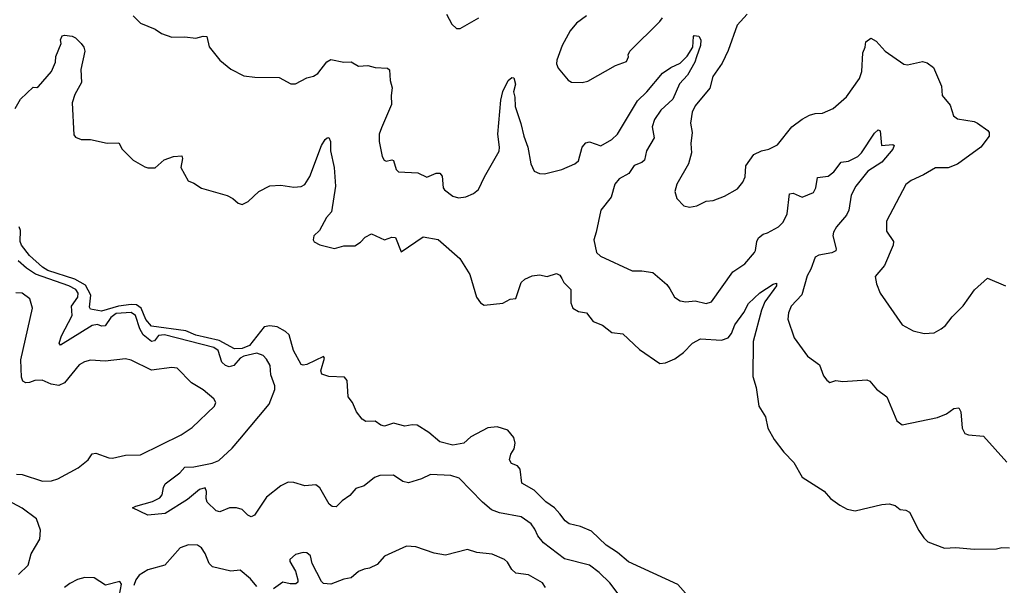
# Model space of a CAD drawing. Extents: x 2056909 to 2160450, y 827444 to 1016825.
# Tile 121 of 256: x 2103152 to 2108478, y 891676 to 894734. Entities that reach past the tile are written whole.
import ezdxf

# ---------------------------------------------------------------- set-up
doc = ezdxf.new("R2010")
doc.units = 0

msp = doc.modelspace()

# ---------------------------------------------------------------- linework, layer by layer
at = {"layer": '0CON10XD'}
for points in [[(2103765.8, 894755.8), (2103805.8, 894715.8), (2103885, 894683.8), (2103919.7, 894659.7), (2103975, 894640.8), (2104045, 894641.2), (2104105, 894634), (2104145, 894645.8), (2104163.8, 894643.8), (2104177.6, 894587.6), (2104235, 894516), (2104295, 894466.2), (2104365, 894431.2), (2104425, 894423.3), (2104555, 894422.5), (2104618.3, 894388.3), (2104645, 894387.5), (2104705, 894420), (2104741.7, 894428.3), (2104765, 894443.3), (2104813.4, 894506.6), (2104835, 894520), (2104905, 894505.2), (2104945, 894506.6), (2104985, 894483), (2105035, 894486.2), (2105075.6, 894475.6), (2105142.1, 894472.1), (2105153, 894463), (2105155.6, 894405.6), (2105166.8, 894366.8), (2105161.1, 894325), (2105163.3, 894275), (2105109.5, 894150.5), (2105097.5, 894115), (2105097.5, 894075), (2105112.5, 893995), (2105124.3, 893974.3), (2105135, 893969.2), (2105165, 893977.5), (2105175, 893973.8), (2105188.6, 893925), (2105202.1, 893912.1), (2105305.5, 893905.5), (2105355, 893882.5), (2105405, 893904.2), (2105425, 893903.8), (2105438.3, 893888.3), (2105443.1, 893825), (2105449.2, 893815), (2105495, 893780), (2105525, 893771.2), (2105565, 893776.7), (2105607.5, 893795), (2105633.9, 893816.1), (2105666, 893885), (2105745, 894024.2), (2105747.8, 894045), (2105738.8, 894115), (2105755, 894300), (2105765, 894346.7), (2105795, 894405.8), (2105815, 894421.2), (2105825, 894420), (2105833.8, 894385), (2105822.9, 894345), (2105830.8, 894315), (2105831.5, 894265), (2105862.3, 894172.3), (2105878.7, 894105), (2105901.6, 894045), (2105917.7, 893955), (2105935, 893916), (2105963, 893903), (2105991.7, 893901.7), (2106085, 893924.5), (2106155, 893955.6), (2106175, 893971.9), (2106195.3, 894044.7), (2106215, 894067.8), (2106235, 894074.5), (2106295, 894052.3), (2106355, 894086.2), (2106386.2, 894115), (2106493.9, 894296.1), (2106545, 894343.8), (2106630, 894445), (2106674.7, 894475.3), (2106725, 894498.8), (2106763.1, 894536.9), (2106793.8, 894585), (2106796.2, 894643.8), (2106801.2, 894648.8), (2106825, 894646.2), (2106835.6, 894625), (2106834.4, 894595), (2106812.7, 894532.7), (2106803.6, 894505), (2106764.1, 894435), (2106721.5, 894388.5), (2106684.2, 894305), (2106619.4, 894245), (2106585, 894195.5), (2106573.5, 894155), (2106583.8, 894095), (2106542.1, 894025), (2106531.8, 893975), (2106517.7, 893962.3), (2106475, 893945.6), (2106447, 893903), (2106395.3, 893874.7), (2106371.8, 893845), (2106352.1, 893775), (2106296.4, 893703.7), (2106271.2, 893585), (2106256.9, 893545), (2106272, 893475), (2106293.3, 893455), (2106465, 893377.1), (2106516.8, 893376.8), (2106577.2, 893367.2), (2106652.7, 893302.7), (2106668.9, 893278.9), (2106694.2, 893234.2), (2106724.2, 893214.2), (2106755, 893209.2), (2106805.9, 893214.1), (2106865, 893200.8), (2106895, 893208.8), (2107009.1, 893370.9), (2107074.2, 893415), (2107126, 893475), (2107132.9, 893487.1), (2107138.6, 893535), (2107149.2, 893555), (2107173.8, 893575), (2107197.9, 893582.1), (2107255.8, 893615), (2107281.2, 893638.8), (2107302.7, 893685), (2107316.7, 893793.3), (2107335, 893795.6), (2107385, 893774.2), (2107445, 893800.8), (2107459.1, 893825), (2107468, 893882), (2107525, 893888.2), (2107555, 893911.9), (2107595, 893964.4), (2107635, 893969.6), (2107685, 893994.6), (2107705, 894014.4), (2107775, 894120.6), (2107795, 894138.1), (2107806, 894134), (2107814.3, 894054.3), (2107875, 894060), (2107882, 894055), (2107875.5, 894035), (2107815.6, 893964.4), (2107739.1, 893915), (2107674.8, 893835.2), (2107650, 893785), (2107636.1, 893705), (2107625, 893677.1), (2107570.9, 893615), (2107553.5, 893585), (2107551.2, 893565), (2107568.6, 893495), (2107565.7, 893485), (2107545, 893473.1), (2107475, 893461.5), (2107455, 893450), (2107431.9, 893385), (2107410.9, 893349.1), (2107383.5, 893246.5), (2107325.8, 893185), (2107310.3, 893149.7), (2107307.5, 893115), (2107342, 893015), (2107413.3, 892915), (2107477.8, 892867.8), (2107499.3, 892809.3), (2107517.5, 892785), (2107535, 892772.5), (2107566.4, 892783.6), (2107605, 892778.8), (2107735, 892786.7), (2107750.7, 892780.7), (2107787, 892737), (2107843.3, 892695), (2107896.4, 892566.4), (2107925, 892543.3), (2108115.8, 892584.2), (2108165, 892603.8), (2108205, 892632), (2108232.5, 892635), (2108242, 892615), (2108250, 892525), (2108265, 892497.5), (2108285, 892490), (2108365, 892483.3), (2108491.7, 892341.7)], [(2105460, 894765), (2105490.5, 894710.5), (2105515, 894687.5), (2105535, 894687.5), (2105635.6, 894744.4)], [(2106218.6, 894755), (2106164.7, 894715.3), (2106130.5, 894675), (2106085.6, 894595), (2106057.5, 894515), (2106056.2, 894495), (2106065, 894472.5), (2106118.3, 894408.3), (2106136.4, 894396.4), (2106195, 894394), (2106225, 894401.2), (2106375, 894486), (2106435, 894508.8), (2106445.9, 894534.1), (2106443.8, 894545), (2106453.3, 894565), (2106615.4, 894724.6), (2106629.5, 894745)], [(2107086.7, 894765), (2107032.9, 894705), (2106985, 894568), (2106951.2, 894498.8), (2106901.9, 894428.1), (2106884.4, 894365), (2106805, 894268), (2106790, 894235), (2106780.8, 894175), (2106788.8, 894125), (2106782, 894065), (2106786.2, 894015), (2106769.2, 893955), (2106706.2, 893845), (2106696.7, 893805), (2106707, 893767), (2106745, 893727.5), (2106775, 893720), (2106815, 893728.8), (2106865, 893753.8), (2106902.3, 893757.7), (2106965, 893780), (2107035, 893820), (2107064.5, 893855.5), (2107076.9, 893885), (2107080, 893945), (2107123.8, 894005), (2107164.5, 894025.5), (2107205, 894034.2), (2107251.7, 894058.3), (2107329.2, 894155), (2107385, 894195.8), (2107425, 894217.5), (2107455, 894228), (2107495, 894228.8), (2107552.5, 894255), (2107625, 894317.5), (2107695, 894416.7), (2107706.7, 894455), (2107711.9, 894555), (2107725.7, 894585), (2107728.6, 894615), (2107755, 894634), (2107785, 894618.8), (2107834, 894565), (2107934.4, 894494.4), (2107955, 894490.8), (2108035, 894508), (2108061.2, 894501.2), (2108095.7, 894475.7), (2108138, 894375), (2108141.2, 894325), (2108185, 894272.5), (2108203.3, 894215), (2108225, 894197.5), (2108314.2, 894184.2), (2108333.3, 894175), (2108388.8, 894135), (2108396, 894125), (2108395.9, 894104.1), (2108351.2, 894045), (2108225, 893952.7), (2108174.2, 893934.2), (2108105, 893932.9), (2108041.2, 893895), (2107974.7, 893865.3), (2107945, 893842.5), (2107840.8, 893645), (2107840.3, 893590.3), (2107878, 893535), (2107877.1, 893515), (2107830, 893405), (2107778.8, 893345), (2107786.1, 893306.1), (2107806.2, 893255), (2107924.6, 893084.6), (2107985, 893052.5), (2108045, 893037.5), (2108097.9, 893042.1), (2108136.6, 893063.4), (2108159.1, 893080.9), (2108195, 893128), (2108255, 893188), (2108316.4, 893273.6), (2108387, 893337), (2108485, 893295.8)], [(2103128.6, 894255), (2103156.2, 894305), (2103225, 894370), (2103245, 894367.5), (2103255, 894372.5), (2103323.8, 894455), (2103346.2, 894505), (2103348.8, 894535), (2103377.5, 894605), (2103374.1, 894625.9), (2103382.7, 894647.3), (2103395, 894651.2), (2103436.1, 894646.1), (2103455, 894636.7), (2103485, 894606.2), (2103500, 894585), (2103504, 894565), (2103483.5, 894465), (2103486.9, 894395), (2103449.9, 894330.1), (2103436.6, 894285), (2103445, 894112.5), (2103455, 894100), (2103485, 894087.5), (2103535, 894087.5), (2103625, 894066.2), (2103688.8, 894068.8), (2103707.5, 894035), (2103766.2, 893975), (2103829.1, 893939.1), (2103845, 893932.9), (2103885, 893934.3), (2103933.2, 893976.8), (2103985, 893994), (2104028.8, 893998.8), (2104033.3, 893983.3), (2104024.2, 893935), (2104063.2, 893863.2), (2104095, 893851.2), (2104135, 893824), (2104275, 893784.4), (2104305, 893768.5), (2104335, 893741.9), (2104355, 893735.7), (2104388.3, 893751.7), (2104445, 893806), (2104505, 893836), (2104565, 893840), (2104635, 893828.8), (2104675, 893832), (2104695, 893843.8), (2104722.6, 893887.4), (2104785, 894053.3), (2104805, 894086.2), (2104815, 894096), (2104825, 894096.7), (2104833.8, 894075), (2104832.9, 894025), (2104853.9, 893936.1), (2104860.8, 893835), (2104839.2, 893695), (2104812.5, 893665), (2104774.5, 893595.5), (2104744.2, 893565), (2104740, 893545), (2104745, 893532.5), (2104775, 893516.7), (2104855, 893497.5), (2104905, 893512.5), (2104965, 893512.5), (2104995, 893531.2), (2105020.9, 893559.1), (2105055, 893576.7), (2105125, 893543.3), (2105165, 893558.8), (2105185, 893557.5), (2105215, 893480), (2105335, 893560), (2105415, 893545.5), (2105532.6, 893442.6), (2105586.3, 893356.3), (2105622.9, 893235), (2105645, 893203.8), (2105665, 893191.2), (2105765, 893201.2), (2105805, 893224), (2105835, 893226.2), (2105865, 893312.9), (2105885, 893332.2), (2105925, 893348.9), (2105964.5, 893355.5), (2106005, 893346.7), (2106055, 893361.4), (2106073.5, 893353.5), (2106084.5, 893335)], [(2106824, 891555), (2106711.3, 891681.3), (2106445, 891802.9), (2106385, 891854.4), (2106325, 891893.5), (2106245, 891969.1), (2106185, 891994.3), (2106125, 892008.1), (2106101.8, 892025), (2106073, 892063), (2106044.7, 892095), (2105998.4, 892128.4), (2105935, 892190.7), (2105867.6, 892227.6), (2105859.1, 892305), (2105845, 892321.9), (2105812, 892335), (2105801.4, 892355), (2105808.6, 892385), (2105827.5, 892415), (2105832.5, 892445), (2105824.5, 892475), (2105792, 892515), (2105735, 892532.7), (2105685, 892527.9), (2105591.9, 892478.1), (2105555, 892444.6), (2105495, 892434.6), (2105425, 892451.5), (2105365, 892503.3), (2105301.7, 892541.7), (2105275, 892544.4), (2105235, 892537.1), (2105175, 892552.5), (2105125, 892536), (2105105, 892542), (2105075, 892562.9), (2105025, 892561.8), (2105005, 892574.5), (2104975, 892613.3), (2104953.1, 892665), (2104929.4, 892695), (2104924, 892784), (2104908.8, 892801.2), (2104825, 892805.3), (2104787.4, 892817.4), (2104782.1, 892835), (2104801.2, 892905), (2104795, 892913.3), (2104705, 892869.6), (2104685, 892865.7), (2104675, 892870), (2104632.8, 892945), (2104609.7, 893029.7), (2104589.4, 893049.4), (2104545, 893073.9), (2104505, 893079.7), (2104475, 893073.2), (2104395, 892973.3), (2104355, 892956.8), (2104314.4, 892954.4), (2104230.6, 893000.6), (2104105, 893028.9), (2104051.9, 893051.9), (2103865, 893077.3), (2103835, 893113.3), (2103809.2, 893175), (2103785, 893192.7), (2103755, 893194.5), (2103687.5, 893185), (2103595, 893159), (2103535, 893169.6), (2103530.8, 893180.8), (2103537.3, 893245), (2103509, 893299), (2103451.1, 893331.1), (2103305, 893377.9), (2103275, 893396), (2103205, 893460), (2103162.6, 893515), (2103155.3, 893535), (2103157.2, 893595), (2103150, 893615)], [(2106395, 891622.9), (2106345, 891690), (2106286.3, 891746.3), (2106235, 891785.5), (2106099.1, 891819.1), (2105985.7, 891905), (2105955, 891944), (2105939.5, 891979.5), (2105919.5, 892009.5), (2105865, 892046.4), (2105747.8, 892067.8), (2105704, 892085), (2105655.8, 892125), (2105528.8, 892255), (2105485, 892270), (2105375, 892275.7), (2105325, 892251.9), (2105255, 892229.4), (2105225, 892237.1), (2105175, 892272), (2105100.9, 892269.1), (2105071.3, 892258.7), (2105015, 892214.3), (2104969.7, 892200.3), (2104938.7, 892161.3), (2104896.5, 892133.5), (2104865, 892100.4), (2104842.9, 892102.9), (2104825.6, 892115), (2104775, 892203.8), (2104755, 892220), (2104695, 892213.3), (2104635, 892232.2), (2104605, 892234.3), (2104565, 892214.2), (2104487.9, 892152.1), (2104422, 892055), (2104405, 892045.7), (2104386, 892055), (2104356.5, 892086.5), (2104325, 892095.6), (2104287.5, 892095), (2104235, 892073.1), (2104215, 892078.9), (2104165.7, 892125), (2104160.8, 892145), (2104163.6, 892183.6), (2104155, 892202.5), (2104125, 892194), (2104059.9, 892140.1), (2103940, 892065), (2103845, 892056), (2103762.5, 892095), (2103780, 892105), (2103871.2, 892128.8), (2103910.4, 892149.6), (2103923.6, 892165), (2103929.4, 892205), (2103938.6, 892225), (2104018.1, 892285), (2104045, 892315.5), (2104095, 892316.7), (2104192.9, 892337.1), (2104228.7, 892351.3), (2104301.5, 892418.5), (2104343.5, 892466.5), (2104501.9, 892655), (2104532, 892735), (2104533.2, 892755), (2104511.6, 892815), (2104506.4, 892865), (2104488.1, 892898.1), (2104468.5, 892918.5), (2104435, 892931.2), (2104365.6, 892915), (2104345, 892904.6), (2104310.6, 892865), (2104285, 892858.2), (2104265, 892865.3), (2104245, 892882.7), (2104226.1, 892945), (2104202.3, 892962.3), (2103935, 893030.4), (2103902.5, 893027.5), (2103881.5, 892998.5), (2103865, 892994.1), (2103821.2, 893031.2), (2103803, 893063), (2103778.1, 893135), (2103755, 893152.1), (2103674.7, 893145), (2103646.3, 893125), (2103615, 893078.9), (2103595, 893078.2), (2103573.7, 893086.3), (2103545, 893081.1), (2103373.3, 892975), (2103366.7, 892985), (2103378.1, 893025), (2103436.8, 893135), (2103432.3, 893185), (2103467.1, 893235), (2103468.9, 893255), (2103456, 893275), (2103417.5, 893295), (2103238.2, 893358.2), (2103190.2, 893390.2), (2103145, 893431.2)], [(2106084.5, 893335), (2106095, 893314.2), (2106133.5, 893275), (2106133.4, 893203.4), (2106145, 893174.3), (2106175, 893157.1), (2106218.9, 893148.9), (2106255, 893102), (2106305, 893082.5), (2106355, 893042.5), (2106415, 893036.2), (2106505, 892951.2), (2106615, 892876), (2106645, 892879.2), (2106695, 892900.6), (2106743.3, 892935), (2106792.2, 892985), (2106835, 893008.5), (2106948.1, 893001.9), (2106985, 893013.8), (2107002.7, 893037.3), (2107020.4, 893085), (2107068.3, 893151.7), (2107095, 893200.6), (2107155, 893257.1), (2107227.5, 893305), (2107245, 893310), (2107245.7, 893295), (2107181.7, 893208.3), (2107165, 893163.8), (2107119.2, 892995), (2107117.3, 892805), (2107136.3, 892746.3), (2107150.9, 892645), (2107187, 892587), (2107199.1, 892525), (2107232.9, 892465), (2107285, 892396.2), (2107339.5, 892339.5), (2107385, 892261.1), (2107503.1, 892185), (2107538.6, 892145), (2107588.7, 892108.7), (2107627.4, 892087.4), (2107670.8, 892079.2), (2107816, 892114), (2107855, 892116.2), (2107887.7, 892107.7), (2107915, 892086.7), (2107945, 892083.3), (2107965, 892072.5), (2108015, 891972.5), (2108043, 891933), (2108065, 891911.2), (2108155, 891877.1), (2108215, 891881.1), (2108315, 891870.8), (2108435, 891873.1), (2108465, 891881.2), (2108505, 891878.1)], [(2103135, 892277.1), (2103165, 892275.6), (2103275, 892240), (2103325, 892240.6), (2103358, 892252), (2103469.5, 892310.5), (2103522, 892355), (2103545, 892387.1), (2103565, 892390), (2103635, 892366.2), (2103655, 892364), (2103725, 892380), (2103805, 892382.5), (2104025, 892490), (2104085, 892530), (2104205.7, 892644.3), (2104213.3, 892665), (2104203.3, 892685), (2104145, 892734), (2104081.8, 892771.8), (2104005, 892850), (2103975, 892854), (2103865, 892840), (2103755, 892893.5), (2103725, 892901.5), (2103615, 892887.5), (2103535, 892894.3), (2103503.3, 892885), (2103475, 892868.8), (2103395, 892771.1), (2103365, 892756.9), (2103323.6, 892763.6), (2103274.1, 892785.9), (2103233.9, 892783.9), (2103205, 892771.9), (2103185, 892771.4), (2103169.7, 892779.7), (2103161.5, 892801.5), (2103158.7, 892895), (2103221.9, 893175), (2103207.5, 893225), (2103165, 893255.7), (2103131.7, 893258.3)], [(2103146, 891735), (2103197.5, 891785), (2103214.5, 891845.5), (2103260.6, 891925), (2103265.8, 891974.2), (2103242.9, 892035), (2103165, 892093.3), (2103088, 892135)], [(2104435, 891670), (2104401.2, 891711.2), (2104345, 891757.5), (2104295, 891752.5), (2104196, 891776), (2104177.8, 891795), (2104155, 891848.8), (2104135, 891878), (2104115, 891892.5), (2104065, 891895.8), (2104020.9, 891879.1), (2103938, 891785), (2103845, 891759.1), (2103798.7, 891731.3), (2103780.5, 891705), (2103770, 891675)], [(2105995.7, 891665), (2105979.4, 891689.4), (2105905, 891733.6), (2105835, 891741.4), (2105815, 891762), (2105791.7, 891801.7), (2105775.4, 891815.4), (2105707.5, 891845), (2105625, 891854.3), (2105575, 891870.6), (2105455, 891840), (2105395, 891850), (2105295, 891884.2), (2105245, 891888), (2105125.9, 891834.1), (2105085, 891788.8), (2105045, 891768.8), (2105015.9, 891764.1), (2104985, 891750), (2104945, 891716.7), (2104905, 891708.8), (2104835, 891682), (2104796.1, 891686.1), (2104785, 891696.7), (2104734, 891795), (2104725, 891836.2), (2104705, 891851.4), (2104685, 891852.9), (2104645, 891842.5), (2104613.3, 891815), (2104613.8, 891805), (2104645, 891752.5), (2104656.7, 891705), (2104656.1, 891693.9), (2104646.1, 891683.9), (2104615, 891683.8), (2104575, 891693.8), (2104525, 891656.7)], [(2103687.5, 891595), (2103702.5, 891682.5), (2103695, 891696.7), (2103616.1, 891676.1), (2103555, 891716), (2103505, 891719.2), (2103465, 891707.5), (2103423.4, 891686.6), (2103395, 891664)]]:
    msp.add_lwpolyline(points, dxfattribs=at)

doc.saveas('drawing.dxf')
